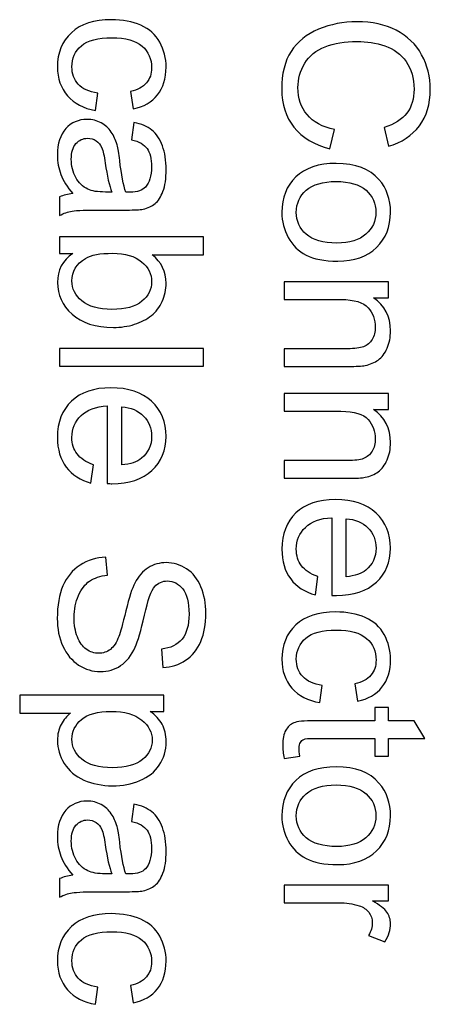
# Model space of a CAD drawing. Header units: millimetres. Extents: x -371 to 373, y -280 to 256.
# Tile 72 of 103: x 19 to 33, y 40 to 74. Entities that reach past the tile are written whole.
import ezdxf

# ---------------------------------------------------------------- set-up
doc = ezdxf.new("R2010")
doc.units = ezdxf.units.MM
doc.header["$MEASUREMENT"] = 0
doc.layers.add('layer 1', color=7, linetype='Continuous')

msp = doc.modelspace()

# ---------------------------------------------------------------- linework, layer by layer
at = {"layer": 'layer 1'}
for points, knots in [([(21.5169, 71.5061), (21.5169, 71.5061), (21.4336, 70.9089), (21.4336, 70.9089), (21.4336, 70.9089), (21.0227, 70.9749), (20.7021, 71.1415), (20.4695, 71.4112), (20.4695, 71.4112), (20.2369, 71.682), (20.1211, 72.0131), (20.1211, 72.4054), (20.1211, 72.4054), (20.1211, 72.8973), (20.282, 73.2931), (20.6037, 73.5918), (20.6037, 73.5918), (20.9255, 73.8915), (21.3861, 74.0408), (21.9857, 74.0408), (21.9857, 74.0408), (22.3746, 74.0408), (22.7137, 73.976), (23.0054, 73.8475), (23.0054, 73.8475), (23.2959, 73.7191), (23.5146, 73.5235), (23.6593, 73.2596), (23.6593, 73.2596), (23.8051, 72.9968), (23.878, 72.711), (23.878, 72.4008), (23.878, 72.4008), (23.878, 72.0107), (23.7797, 71.6901), (23.5817, 71.4425), (23.5817, 71.4425), (23.3838, 71.1936), (23.1026, 71.0351), (22.7392, 70.9645), (22.7392, 70.9645), (22.7392, 70.9645), (22.6489, 71.5547), (22.6489, 71.5547), (22.6489, 71.5547), (22.8908, 71.6114), (23.0725, 71.711), (23.1952, 71.8557), (23.1952, 71.8557), (23.3167, 71.9992), (23.378, 72.1728), (23.378, 72.3765), (23.378, 72.3765), (23.378, 72.6844), (23.2681, 72.9343), (23.0482, 73.1276), (23.0482, 73.1276), (22.8271, 73.3198), (22.4799, 73.4158), (22.003, 73.4158), (22.003, 73.4158), (21.5193, 73.4158), (21.1686, 73.3232), (20.9498, 73.1381), (20.9498, 73.1381), (20.7311, 72.9517), (20.6211, 72.7098), (20.6211, 72.4124), (20.6211, 72.4124), (20.6211, 72.1716), (20.694, 71.9714), (20.841, 71.8117), (20.841, 71.8117), (20.9868, 71.6508), (21.2125, 71.5489), (21.5169, 71.5061)], [0, 0, 0, 0, 0.05, 0.05, 0.05, 0.05, 0.1, 0.1, 0.1, 0.1, 0.15, 0.15, 0.15, 0.15, 0.2, 0.2, 0.2, 0.2, 0.25, 0.25, 0.25, 0.25, 0.3, 0.3, 0.3, 0.3, 0.35, 0.35, 0.35, 0.35, 0.4, 0.4, 0.4, 0.4, 0.45, 0.45, 0.45, 0.45, 0.5, 0.5, 0.5, 0.5, 0.55, 0.55, 0.55, 0.55, 0.6, 0.6, 0.6, 0.6, 0.65, 0.65, 0.65, 0.65, 0.7, 0.7, 0.7, 0.7, 0.75, 0.75, 0.75, 0.75, 0.8, 0.8, 0.8, 0.8, 0.85, 0.85, 0.85, 0.85, 0.9, 0.9, 0.9, 0.9, 1, 1, 1, 1]), ([(29.6998, 70.2422), (29.6998, 70.2422), (29.5331, 69.5825), (29.5331, 69.5825), (29.5331, 69.5825), (28.9926, 69.7202), (28.5818, 69.9679), (28.2982, 70.3256), (28.2982, 70.3256), (28.0146, 70.6832), (27.8723, 71.1207), (27.8723, 71.6381), (27.8723, 71.6381), (27.8723, 72.1728), (27.9811, 72.608), (28.1998, 72.9436), (28.1998, 72.9436), (28.4174, 73.2793), (28.7334, 73.5339), (29.1466, 73.7087), (29.1466, 73.7087), (29.5609, 73.8834), (30.0042, 73.9714), (30.4787, 73.9714), (30.4787, 73.9714), (30.9961, 73.9714), (31.4475, 73.873), (31.8329, 73.6751), (31.8329, 73.6751), (32.2183, 73.4772), (32.5111, 73.1959), (32.7114, 72.8313), (32.7114, 72.8313), (32.9116, 72.4668), (33.0111, 72.0651), (33.0111, 71.6276), (33.0111, 71.6276), (33.0111, 71.13), (32.885, 70.7121), (32.6315, 70.3742), (32.6315, 70.3742), (32.378, 70.0351), (32.0227, 69.799), (31.5644, 69.6659), (31.5644, 69.6659), (31.5644, 69.6659), (31.4116, 70.3117), (31.4116, 70.3117), (31.4116, 70.3117), (31.7727, 70.4263), (32.0366, 70.5941), (32.2009, 70.8128), (32.2009, 70.8128), (32.3665, 71.0316), (32.4486, 71.307), (32.4486, 71.6392), (32.4486, 71.6392), (32.4486, 72.02), (32.3572, 72.3394), (32.1743, 72.5952), (32.1743, 72.5952), (31.9915, 72.851), (31.7449, 73.0316), (31.4371, 73.1346), (31.4371, 73.1346), (31.128, 73.2387), (30.8097, 73.2908), (30.4822, 73.2908), (30.4822, 73.2908), (30.0598, 73.2908), (29.6905, 73.2295), (29.3757, 73.1068), (29.3757, 73.1068), (29.0598, 72.9841), (28.8248, 72.7931), (28.6686, 72.5339), (28.6686, 72.5339), (28.5123, 72.2746), (28.4348, 71.9945), (28.4348, 71.6925), (28.4348, 71.6925), (28.4348, 71.3244), (28.5412, 71.0142), (28.753, 70.7596), (28.753, 70.7596), (28.966, 70.505), (29.2808, 70.3325), (29.6998, 70.2422)], [0, 0, 0, 0, 0.0434783, 0.0434783, 0.0434783, 0.0434783, 0.0869565, 0.0869565, 0.0869565, 0.0869565, 0.1304348, 0.1304348, 0.1304348, 0.1304348, 0.173913, 0.173913, 0.173913, 0.173913, 0.2173913, 0.2173913, 0.2173913, 0.2173913, 0.2608696, 0.2608696, 0.2608696, 0.2608696, 0.3043478, 0.3043478, 0.3043478, 0.3043478, 0.3478261, 0.3478261, 0.3478261, 0.3478261, 0.3913043, 0.3913043, 0.3913043, 0.3913043, 0.4347826, 0.4347826, 0.4347826, 0.4347826, 0.4782609, 0.4782609, 0.4782609, 0.4782609, 0.5217391, 0.5217391, 0.5217391, 0.5217391, 0.5652174, 0.5652174, 0.5652174, 0.5652174, 0.6086957, 0.6086957, 0.6086957, 0.6086957, 0.6521739, 0.6521739, 0.6521739, 0.6521739, 0.6956522, 0.6956522, 0.6956522, 0.6956522, 0.7391304, 0.7391304, 0.7391304, 0.7391304, 0.7826087, 0.7826087, 0.7826087, 0.7826087, 0.826087, 0.826087, 0.826087, 0.826087, 0.8695652, 0.8695652, 0.8695652, 0.8695652, 0.9130435, 0.9130435, 0.9130435, 0.9130435, 1, 1, 1, 1]), ([(20.6489, 68.0339), (20.4556, 68.2608), (20.3202, 68.4795), (20.2403, 68.689), (20.2403, 68.689), (20.1605, 68.8985), (20.1211, 69.123), (20.1211, 69.3638), (20.1211, 69.3638), (20.1211, 69.7596), (20.2172, 70.064), (20.4105, 70.277), (20.4105, 70.277), (20.6026, 70.4899), (20.8491, 70.5964), (21.1489, 70.5964), (21.1489, 70.5964), (21.3248, 70.5964), (21.4857, 70.5559), (21.6315, 70.476), (21.6315, 70.476), (21.7774, 70.395), (21.8931, 70.2897), (21.9811, 70.1601), (21.9811, 70.1601), (22.069, 70.0293), (22.1361, 69.8834), (22.1813, 69.7202), (22.1813, 69.7202), (22.2125, 69.5999), (22.2426, 69.4182), (22.2727, 69.1763), (22.2727, 69.1763), (22.3306, 68.6832), (22.4012, 68.3186), (22.4822, 68.086), (22.4822, 68.086), (22.5655, 68.0837), (22.6188, 68.0825), (22.6408, 68.0825), (22.6408, 68.0825), (22.8885, 68.0825), (23.0632, 68.1404), (23.1651, 68.2561), (23.1651, 68.2561), (23.3028, 68.4124), (23.3711, 68.645), (23.3711, 68.9529), (23.3711, 68.9529), (23.3711, 69.2411), (23.3202, 69.454), (23.2195, 69.5906), (23.2195, 69.5906), (23.1188, 69.7284), (22.9405, 69.829), (22.6836, 69.895), (22.6836, 69.895), (22.6836, 69.895), (22.7669, 70.4922), (22.7669, 70.4922), (22.7669, 70.4922), (23.0227, 70.4378), (23.2299, 70.3487), (23.3873, 70.2237), (23.3873, 70.2237), (23.5447, 70.0987), (23.6651, 69.9182), (23.7507, 69.6821), (23.7507, 69.6821), (23.8352, 69.4471), (23.878, 69.174), (23.878, 68.8626), (23.878, 68.8626), (23.878, 68.5547), (23.8422, 68.3036), (23.7692, 68.1103), (23.7692, 68.1103), (23.6963, 67.9182), (23.606, 67.7758), (23.4961, 67.6855), (23.4961, 67.6855), (23.3861, 67.5953), (23.2472, 67.5316), (23.0794, 67.4946), (23.0794, 67.4946), (22.9753, 67.4749), (22.7878, 67.4645), (22.5181, 67.4645), (22.5181, 67.4645), (22.5181, 67.4645), (21.7079, 67.4645), (21.7079, 67.4645), (21.7079, 67.4645), (21.1419, 67.4645), (20.7843, 67.4517), (20.6327, 67.4263), (20.6327, 67.4263), (20.4811, 67.402), (20.3364, 67.3511), (20.1975, 67.277), (20.1975, 67.277), (20.1975, 67.277), (20.1975, 67.9159), (20.1975, 67.9159), (20.1975, 67.9159), (20.326, 67.9772), (20.4764, 68.0166), (20.6489, 68.0339)], [0, 0, 0, 0, 0.0357143, 0.0357143, 0.0357143, 0.0357143, 0.0714286, 0.0714286, 0.0714286, 0.0714286, 0.1071429, 0.1071429, 0.1071429, 0.1071429, 0.1428571, 0.1428571, 0.1428571, 0.1428571, 0.1785714, 0.1785714, 0.1785714, 0.1785714, 0.2142857, 0.2142857, 0.2142857, 0.2142857, 0.25, 0.25, 0.25, 0.25, 0.2857143, 0.2857143, 0.2857143, 0.2857143, 0.3214286, 0.3214286, 0.3214286, 0.3214286, 0.3571429, 0.3571429, 0.3571429, 0.3571429, 0.3928571, 0.3928571, 0.3928571, 0.3928571, 0.4285714, 0.4285714, 0.4285714, 0.4285714, 0.4642857, 0.4642857, 0.4642857, 0.4642857, 0.5, 0.5, 0.5, 0.5, 0.5357143, 0.5357143, 0.5357143, 0.5357143, 0.5714286, 0.5714286, 0.5714286, 0.5714286, 0.6071429, 0.6071429, 0.6071429, 0.6071429, 0.6428571, 0.6428571, 0.6428571, 0.6428571, 0.6785714, 0.6785714, 0.6785714, 0.6785714, 0.7142857, 0.7142857, 0.7142857, 0.7142857, 0.75, 0.75, 0.75, 0.75, 0.7857143, 0.7857143, 0.7857143, 0.7857143, 0.8214286, 0.8214286, 0.8214286, 0.8214286, 0.8571429, 0.8571429, 0.8571429, 0.8571429, 0.8928571, 0.8928571, 0.8928571, 0.8928571, 0.9285714, 0.9285714, 0.9285714, 0.9285714, 1, 1, 1, 1]), ([(22.003, 68.0825), (21.9128, 68.3047), (21.8364, 68.6381), (21.7739, 69.0825), (21.7739, 69.0825), (21.738, 69.3348), (21.6975, 69.5131), (21.6524, 69.6172), (21.6524, 69.6172), (21.6072, 69.7214), (21.5412, 69.8024), (21.4556, 69.8591), (21.4556, 69.8591), (21.3688, 69.9159), (21.2727, 69.9436), (21.1662, 69.9436), (21.1662, 69.9436), (21.0054, 69.9436), (20.8699, 69.8823), (20.7623, 69.7584), (20.7623, 69.7584), (20.6547, 69.6346), (20.6003, 69.454), (20.6003, 69.2168), (20.6003, 69.2168), (20.6003, 68.9818), (20.6512, 68.7723), (20.7542, 68.5883), (20.7542, 68.5883), (20.8561, 68.4054), (20.9961, 68.27), (21.1732, 68.1844), (21.1732, 68.1844), (21.3109, 68.1184), (21.5135, 68.086), (21.7808, 68.086), (21.7808, 68.086), (21.7808, 68.086), (22.003, 68.0825), (22.003, 68.0825)], [0, 0, 0, 0, 0.0909091, 0.0909091, 0.0909091, 0.0909091, 0.1818182, 0.1818182, 0.1818182, 0.1818182, 0.2727273, 0.2727273, 0.2727273, 0.2727273, 0.3636364, 0.3636364, 0.3636364, 0.3636364, 0.4545455, 0.4545455, 0.4545455, 0.4545455, 0.5454545, 0.5454545, 0.5454545, 0.5454545, 0.6363636, 0.6363636, 0.6363636, 0.6363636, 0.7272727, 0.7272727, 0.7272727, 0.7272727, 0.8181818, 0.8181818, 0.8181818, 0.8181818, 1, 1, 1, 1]), ([(29.7577, 69.0744), (30.4232, 69.0744), (30.9162, 68.8893), (31.2368, 68.5177), (31.2368, 68.5177), (31.503, 68.2087), (31.6361, 67.8302), (31.6361, 67.3846), (31.6361, 67.3846), (31.6361, 66.8904), (31.4741, 66.4853), (31.15, 66.1705), (31.15, 66.1705), (30.8271, 65.8569), (30.3792, 65.6995), (29.8086, 65.6995), (29.8086, 65.6995), (29.3456, 65.6995), (28.9822, 65.7689), (28.7172, 65.9078), (28.7172, 65.9078), (28.4521, 66.0467), (28.2461, 66.2492), (28.0991, 66.5154), (28.0991, 66.5154), (27.9521, 66.7805), (27.8792, 67.071), (27.8792, 67.3846), (27.8792, 67.3846), (27.8792, 67.8893), (28.0401, 68.2967), (28.363, 68.608), (28.363, 68.608), (28.6859, 68.9193), (29.1512, 69.0744), (29.7577, 69.0744)], [0, 0, 0, 0, 0.1, 0.1, 0.1, 0.1, 0.2, 0.2, 0.2, 0.2, 0.3, 0.3, 0.3, 0.3, 0.4, 0.4, 0.4, 0.4, 0.5, 0.5, 0.5, 0.5, 0.6, 0.6, 0.6, 0.6, 0.7, 0.7, 0.7, 0.7, 0.8, 0.8, 0.8, 0.8, 1, 1, 1, 1]), ([(29.7565, 68.4494), (29.2959, 68.4494), (28.951, 68.3487), (28.723, 68.1474), (28.723, 68.1474), (28.4938, 67.9448), (28.3792, 67.6913), (28.3792, 67.3846), (28.3792, 67.3846), (28.3792, 67.0814), (28.4938, 66.8291), (28.7241, 66.6265), (28.7241, 66.6265), (28.9544, 66.4251), (29.3051, 66.3245), (29.7762, 66.3245), (29.7762, 66.3245), (30.2206, 66.3245), (30.5574, 66.4263), (30.7854, 66.6288), (30.7854, 66.6288), (31.0146, 66.8314), (31.1292, 67.0837), (31.1292, 67.3846), (31.1292, 67.3846), (31.1292, 67.6913), (31.0158, 67.9448), (30.7878, 68.1474), (30.7878, 68.1474), (30.5597, 68.3487), (30.216, 68.4494), (29.7565, 68.4494)], [0, 0, 0, 0, 0.1111111, 0.1111111, 0.1111111, 0.1111111, 0.2222222, 0.2222222, 0.2222222, 0.2222222, 0.3333333, 0.3333333, 0.3333333, 0.3333333, 0.4444444, 0.4444444, 0.4444444, 0.4444444, 0.5555556, 0.5555556, 0.5555556, 0.5555556, 0.6666667, 0.6666667, 0.6666667, 0.6666667, 0.7777778, 0.7777778, 0.7777778, 0.7777778, 1, 1, 1, 1]), ([(20.1975, 65.9634), (20.1975, 65.9634), (20.1975, 66.5328), (20.1975, 66.5328), (20.1975, 66.5328), (20.1975, 66.5328), (25.1697, 66.5328), (25.1697, 66.5328), (25.1697, 66.5328), (25.1697, 66.5328), (25.1697, 65.9217), (25.1697, 65.9217), (25.1697, 65.9217), (25.1697, 65.9217), (23.3954, 65.9217), (23.3954, 65.9217), (23.3954, 65.9217), (23.7172, 65.6636), (23.878, 65.3349), (23.878, 64.9344), (23.878, 64.9344), (23.878, 64.7134), (23.8341, 64.5027), (23.7449, 64.3048), (23.7449, 64.3048), (23.6558, 64.1069), (23.5297, 63.9449), (23.3688, 63.8164), (23.3688, 63.8164), (23.2067, 63.6891), (23.0123, 63.5884), (22.7843, 63.5166), (22.7843, 63.5166), (22.5574, 63.4437), (22.3132, 63.4078), (22.054, 63.4078), (22.054, 63.4078), (21.4382, 63.4078), (20.9614, 63.5606), (20.6257, 63.865), (20.6257, 63.865), (20.2889, 64.1706), (20.1211, 64.5363), (20.1211, 64.9634), (20.1211, 64.9634), (20.1211, 65.3881), (20.2982, 65.7215), (20.6512, 65.9634), (20.6512, 65.9634), (20.6512, 65.9634), (20.1975, 65.9634), (20.1975, 65.9634)], [0, 0, 0, 0, 0.0714286, 0.0714286, 0.0714286, 0.0714286, 0.1428571, 0.1428571, 0.1428571, 0.1428571, 0.2142857, 0.2142857, 0.2142857, 0.2142857, 0.2857143, 0.2857143, 0.2857143, 0.2857143, 0.3571429, 0.3571429, 0.3571429, 0.3571429, 0.4285714, 0.4285714, 0.4285714, 0.4285714, 0.5, 0.5, 0.5, 0.5, 0.5714286, 0.5714286, 0.5714286, 0.5714286, 0.6428571, 0.6428571, 0.6428571, 0.6428571, 0.7142857, 0.7142857, 0.7142857, 0.7142857, 0.7857143, 0.7857143, 0.7857143, 0.7857143, 0.8571429, 0.8571429, 0.8571429, 0.8571429, 1, 1, 1, 1]), ([(22.0262, 65.9703), (21.5956, 65.9703), (21.2843, 65.9113), (21.0922, 65.7944), (21.0922, 65.7944), (20.7785, 65.6023), (20.6211, 65.343), (20.6211, 65.0155), (20.6211, 65.0155), (20.6211, 64.7481), (20.7368, 64.5178), (20.9683, 64.3245), (20.9683, 64.3245), (21.1998, 64.1301), (21.5447, 64.0328), (22.003, 64.0328), (22.003, 64.0328), (22.4729, 64.0328), (22.819, 64.1254), (23.0424, 64.3118), (23.0424, 64.3118), (23.2658, 64.4981), (23.378, 64.7238), (23.378, 64.9877), (23.378, 64.9877), (23.378, 65.255), (23.2623, 65.4854), (23.0308, 65.6787), (23.0308, 65.6787), (22.7993, 65.8731), (22.4648, 65.9703), (22.0262, 65.9703)], [0, 0, 0, 0, 0.1111111, 0.1111111, 0.1111111, 0.1111111, 0.2222222, 0.2222222, 0.2222222, 0.2222222, 0.3333333, 0.3333333, 0.3333333, 0.3333333, 0.4444444, 0.4444444, 0.4444444, 0.4444444, 0.5555556, 0.5555556, 0.5555556, 0.5555556, 0.6666667, 0.6666667, 0.6666667, 0.6666667, 0.7777778, 0.7777778, 0.7777778, 0.7777778, 1, 1, 1, 1]), ([(27.9556, 64.9831), (27.9556, 64.9831), (31.5597, 64.9831), (31.5597, 64.9831), (31.5597, 64.9831), (31.5597, 64.9831), (31.5597, 64.4345), (31.5597, 64.4345), (31.5597, 64.4345), (31.5597, 64.4345), (31.0482, 64.4345), (31.0482, 64.4345), (31.0482, 64.4345), (31.4405, 64.1706), (31.6361, 63.7886), (31.6361, 63.2898), (31.6361, 63.2898), (31.6361, 63.0722), (31.5968, 62.8731), (31.5192, 62.6914), (31.5192, 62.6914), (31.4417, 62.5097), (31.3387, 62.3731), (31.2125, 62.2829), (31.2125, 62.2829), (31.0864, 62.1926), (30.9359, 62.1301), (30.7623, 62.093), (30.7623, 62.093), (30.6489, 62.0711), (30.451, 62.0595), (30.1685, 62.0595), (30.1685, 62.0595), (30.1685, 62.0595), (27.9556, 62.0595), (27.9556, 62.0595), (27.9556, 62.0595), (27.9556, 62.0595), (27.9556, 62.6706), (27.9556, 62.6706), (27.9556, 62.6706), (27.9556, 62.6706), (30.1454, 62.6706), (30.1454, 62.6706), (30.1454, 62.6706), (30.3942, 62.6706), (30.5806, 62.6937), (30.7033, 62.7412), (30.7033, 62.7412), (30.826, 62.7886), (30.9243, 62.8731), (30.9984, 62.9935), (30.9984, 62.9935), (31.0713, 63.1139), (31.1084, 63.2562), (31.1084, 63.4183), (31.1084, 63.4183), (31.1084, 63.6775), (31.0262, 63.9009), (30.8607, 64.0896), (30.8607, 64.0896), (30.6963, 64.2782), (30.3827, 64.372), (29.922, 64.372), (29.922, 64.372), (29.922, 64.372), (27.9556, 64.372), (27.9556, 64.372), (27.9556, 64.372), (27.9556, 64.372), (27.9556, 64.9831), (27.9556, 64.9831)], [0, 0, 0, 0, 0.0526316, 0.0526316, 0.0526316, 0.0526316, 0.1052632, 0.1052632, 0.1052632, 0.1052632, 0.1578947, 0.1578947, 0.1578947, 0.1578947, 0.2105263, 0.2105263, 0.2105263, 0.2105263, 0.2631579, 0.2631579, 0.2631579, 0.2631579, 0.3157895, 0.3157895, 0.3157895, 0.3157895, 0.3684211, 0.3684211, 0.3684211, 0.3684211, 0.4210526, 0.4210526, 0.4210526, 0.4210526, 0.4736842, 0.4736842, 0.4736842, 0.4736842, 0.5263158, 0.5263158, 0.5263158, 0.5263158, 0.5789474, 0.5789474, 0.5789474, 0.5789474, 0.6315789, 0.6315789, 0.6315789, 0.6315789, 0.6842105, 0.6842105, 0.6842105, 0.6842105, 0.7368421, 0.7368421, 0.7368421, 0.7368421, 0.7894737, 0.7894737, 0.7894737, 0.7894737, 0.8421053, 0.8421053, 0.8421053, 0.8421053, 0.8947368, 0.8947368, 0.8947368, 0.8947368, 1, 1, 1, 1]), ([(20.1975, 62.6776), (20.1975, 62.6776), (25.1697, 62.6776), (25.1697, 62.6776), (25.1697, 62.6776), (25.1697, 62.6776), (25.1697, 62.0665), (25.1697, 62.0665), (25.1697, 62.0665), (25.1697, 62.0665), (20.1975, 62.0665), (20.1975, 62.0665), (20.1975, 62.0665), (20.1975, 62.0665), (20.1975, 62.6776), (20.1975, 62.6776)], [0, 0, 0, 0, 0.2, 0.2, 0.2, 0.2, 0.4, 0.4, 0.4, 0.4, 0.6, 0.6, 0.6, 0.6, 1, 1, 1, 1]), ([(21.3642, 58.6626), (21.3642, 58.6626), (21.2808, 58.0306), (21.2808, 58.0306), (21.2808, 58.0306), (20.9139, 58.129), (20.6281, 58.313), (20.4255, 58.5815), (20.4255, 58.5815), (20.223, 58.8501), (20.1211, 59.1926), (20.1211, 59.6105), (20.1211, 59.6105), (20.1211, 60.1359), (20.2831, 60.5526), (20.6072, 60.8605), (20.6072, 60.8605), (20.9301, 61.1683), (21.385, 61.3223), (21.9695, 61.3223), (21.9695, 61.3223), (22.5736, 61.3223), (23.0435, 61.1672), (23.3769, 60.8558), (23.3769, 60.8558), (23.7114, 60.5445), (23.878, 60.1406), (23.878, 59.644), (23.878, 59.644), (23.878, 59.1637), (23.7148, 58.7713), (23.3873, 58.467), (23.3873, 58.467), (23.0598, 58.1626), (22.5991, 58.0098), (22.0054, 58.0098), (22.0054, 58.0098), (21.9695, 58.0098), (21.9151, 58.0109), (21.8433, 58.0133), (21.8433, 58.0133), (21.8433, 58.0133), (21.8433, 60.6973), (21.8433, 60.6973), (21.8433, 60.6973), (21.4486, 60.6753), (21.1454, 60.563), (20.9359, 60.3616), (20.9359, 60.3616), (20.7264, 60.1614), (20.6211, 59.9102), (20.6211, 59.6105), (20.6211, 59.6105), (20.6211, 59.3871), (20.6801, 59.1961), (20.7982, 59.0387), (20.7982, 59.0387), (20.9162, 58.8801), (21.1049, 58.7551), (21.3642, 58.6626)], [0, 0, 0, 0, 0.0625, 0.0625, 0.0625, 0.0625, 0.125, 0.125, 0.125, 0.125, 0.1875, 0.1875, 0.1875, 0.1875, 0.25, 0.25, 0.25, 0.25, 0.3125, 0.3125, 0.3125, 0.3125, 0.375, 0.375, 0.375, 0.375, 0.4375, 0.4375, 0.4375, 0.4375, 0.5, 0.5, 0.5, 0.5, 0.5625, 0.5625, 0.5625, 0.5625, 0.625, 0.625, 0.625, 0.625, 0.6875, 0.6875, 0.6875, 0.6875, 0.75, 0.75, 0.75, 0.75, 0.8125, 0.8125, 0.8125, 0.8125, 0.875, 0.875, 0.875, 0.875, 1, 1, 1, 1]), ([(27.9556, 61.1209), (27.9556, 61.1209), (31.5597, 61.1209), (31.5597, 61.1209), (31.5597, 61.1209), (31.5597, 61.1209), (31.5597, 60.5723), (31.5597, 60.5723), (31.5597, 60.5723), (31.5597, 60.5723), (31.0482, 60.5723), (31.0482, 60.5723), (31.0482, 60.5723), (31.4405, 60.3084), (31.6361, 59.9264), (31.6361, 59.4276), (31.6361, 59.4276), (31.6361, 59.21), (31.5968, 59.0109), (31.5192, 58.8292), (31.5192, 58.8292), (31.4417, 58.6475), (31.3387, 58.5109), (31.2125, 58.4207), (31.2125, 58.4207), (31.0864, 58.3304), (30.9359, 58.2679), (30.7623, 58.2308), (30.7623, 58.2308), (30.6489, 58.2089), (30.451, 58.1973), (30.1685, 58.1973), (30.1685, 58.1973), (30.1685, 58.1973), (27.9556, 58.1973), (27.9556, 58.1973), (27.9556, 58.1973), (27.9556, 58.1973), (27.9556, 58.8084), (27.9556, 58.8084), (27.9556, 58.8084), (27.9556, 58.8084), (30.1454, 58.8084), (30.1454, 58.8084), (30.1454, 58.8084), (30.3942, 58.8084), (30.5806, 58.8315), (30.7033, 58.879), (30.7033, 58.879), (30.826, 58.9264), (30.9243, 59.0109), (30.9984, 59.1313), (30.9984, 59.1313), (31.0713, 59.2517), (31.1084, 59.394), (31.1084, 59.5561), (31.1084, 59.5561), (31.1084, 59.8153), (31.0262, 60.0387), (30.8607, 60.2274), (30.8607, 60.2274), (30.6963, 60.416), (30.3827, 60.5098), (29.922, 60.5098), (29.922, 60.5098), (29.922, 60.5098), (27.9556, 60.5098), (27.9556, 60.5098), (27.9556, 60.5098), (27.9556, 60.5098), (27.9556, 61.1209), (27.9556, 61.1209)], [0, 0, 0, 0, 0.0526316, 0.0526316, 0.0526316, 0.0526316, 0.1052632, 0.1052632, 0.1052632, 0.1052632, 0.1578947, 0.1578947, 0.1578947, 0.1578947, 0.2105263, 0.2105263, 0.2105263, 0.2105263, 0.2631579, 0.2631579, 0.2631579, 0.2631579, 0.3157895, 0.3157895, 0.3157895, 0.3157895, 0.3684211, 0.3684211, 0.3684211, 0.3684211, 0.4210526, 0.4210526, 0.4210526, 0.4210526, 0.4736842, 0.4736842, 0.4736842, 0.4736842, 0.5263158, 0.5263158, 0.5263158, 0.5263158, 0.5789474, 0.5789474, 0.5789474, 0.5789474, 0.6315789, 0.6315789, 0.6315789, 0.6315789, 0.6842105, 0.6842105, 0.6842105, 0.6842105, 0.7368421, 0.7368421, 0.7368421, 0.7368421, 0.7894737, 0.7894737, 0.7894737, 0.7894737, 0.8421053, 0.8421053, 0.8421053, 0.8421053, 0.8947368, 0.8947368, 0.8947368, 0.8947368, 1, 1, 1, 1]), ([(22.3433, 60.6625), (22.3433, 60.6625), (22.3433, 58.6556), (22.3433, 58.6556), (22.3433, 58.6556), (22.6466, 58.6822), (22.8734, 58.7598), (23.025, 58.8859), (23.025, 58.8859), (23.26, 59.0792), (23.378, 59.3315), (23.378, 59.6406), (23.378, 59.6406), (23.378, 59.9206), (23.2843, 60.1556), (23.0968, 60.3466), (23.0968, 60.3466), (22.9093, 60.5364), (22.6581, 60.6417), (22.3433, 60.6625)], [0, 0, 0, 0, 0.1666667, 0.1666667, 0.1666667, 0.1666667, 0.3333333, 0.3333333, 0.3333333, 0.3333333, 0.5, 0.5, 0.5, 0.5, 0.6666667, 0.6666667, 0.6666667, 0.6666667, 1, 1, 1, 1]), ([(29.1223, 54.8004), (29.1223, 54.8004), (29.0389, 54.1684), (29.0389, 54.1684), (29.0389, 54.1684), (28.672, 54.2668), (28.3862, 54.4508), (28.1836, 54.7193), (28.1836, 54.7193), (27.9811, 54.9879), (27.8792, 55.3304), (27.8792, 55.7483), (27.8792, 55.7483), (27.8792, 56.2737), (28.0412, 56.6904), (28.3653, 56.9983), (28.3653, 56.9983), (28.6882, 57.3061), (29.1431, 57.4601), (29.7276, 57.4601), (29.7276, 57.4601), (30.3317, 57.4601), (30.8016, 57.305), (31.135, 56.9936), (31.135, 56.9936), (31.4695, 56.6823), (31.6361, 56.2784), (31.6361, 55.7818), (31.6361, 55.7818), (31.6361, 55.3015), (31.4729, 54.9091), (31.1454, 54.6048), (31.1454, 54.6048), (30.8179, 54.3004), (30.3572, 54.1476), (29.7635, 54.1476), (29.7635, 54.1476), (29.7276, 54.1476), (29.6732, 54.1487), (29.6014, 54.1511), (29.6014, 54.1511), (29.6014, 54.1511), (29.6014, 56.8351), (29.6014, 56.8351), (29.6014, 56.8351), (29.2067, 56.8131), (28.9035, 56.7008), (28.694, 56.4994), (28.694, 56.4994), (28.4845, 56.2992), (28.3792, 56.048), (28.3792, 55.7483), (28.3792, 55.7483), (28.3792, 55.5249), (28.4382, 55.3339), (28.5563, 55.1765), (28.5563, 55.1765), (28.6743, 55.0179), (28.863, 54.8929), (29.1223, 54.8004)], [0, 0, 0, 0, 0.0625, 0.0625, 0.0625, 0.0625, 0.125, 0.125, 0.125, 0.125, 0.1875, 0.1875, 0.1875, 0.1875, 0.25, 0.25, 0.25, 0.25, 0.3125, 0.3125, 0.3125, 0.3125, 0.375, 0.375, 0.375, 0.375, 0.4375, 0.4375, 0.4375, 0.4375, 0.5, 0.5, 0.5, 0.5, 0.5625, 0.5625, 0.5625, 0.5625, 0.625, 0.625, 0.625, 0.625, 0.6875, 0.6875, 0.6875, 0.6875, 0.75, 0.75, 0.75, 0.75, 0.8125, 0.8125, 0.8125, 0.8125, 0.875, 0.875, 0.875, 0.875, 1, 1, 1, 1]), ([(30.1014, 56.8003), (30.1014, 56.8003), (30.1014, 54.7934), (30.1014, 54.7934), (30.1014, 54.7934), (30.4047, 54.82), (30.6315, 54.8976), (30.7831, 55.0237), (30.7831, 55.0237), (31.0181, 55.217), (31.1361, 55.4693), (31.1361, 55.7784), (31.1361, 55.7784), (31.1361, 56.0584), (31.0424, 56.2934), (30.8549, 56.4844), (30.8549, 56.4844), (30.6674, 56.6742), (30.4162, 56.7795), (30.1014, 56.8003)], [0, 0, 0, 0, 0.1666667, 0.1666667, 0.1666667, 0.1666667, 0.3333333, 0.3333333, 0.3333333, 0.3333333, 0.5, 0.5, 0.5, 0.5, 0.6666667, 0.6666667, 0.6666667, 0.6666667, 1, 1, 1, 1]), ([(21.7947, 55.4682), (21.7947, 55.4682), (21.8503, 54.8501), (21.8503, 54.8501), (21.8503, 54.8501), (21.6003, 54.8212), (21.3954, 54.7529), (21.2345, 54.6452), (21.2345, 54.6452), (21.0748, 54.5376), (20.9452, 54.3709), (20.8456, 54.1452), (20.8456, 54.1452), (20.7473, 53.9196), (20.6975, 53.6649), (20.6975, 53.3825), (20.6975, 53.3825), (20.6975, 53.1314), (20.7345, 52.9103), (20.8098, 52.7182), (20.8098, 52.7182), (20.885, 52.526), (20.988, 52.3837), (21.1188, 52.2899), (21.1188, 52.2899), (21.2496, 52.1962), (21.3919, 52.1487), (21.5447, 52.1487), (21.5447, 52.1487), (21.6998, 52.1487), (21.8352, 52.1939), (21.9521, 52.2842), (21.9521, 52.2842), (22.0679, 52.3744), (22.1651, 52.5237), (22.2449, 52.7321), (22.2449, 52.7321), (22.2959, 52.8652), (22.3769, 53.1603), (22.4868, 53.6175), (22.4868, 53.6175), (22.5968, 54.0746), (22.6998, 54.3941), (22.797, 54.577), (22.797, 54.577), (22.922, 54.8142), (23.0771, 54.9902), (23.2611, 55.1059), (23.2611, 55.1059), (23.4452, 55.2228), (23.6523, 55.2807), (23.8803, 55.2807), (23.8803, 55.2807), (24.1327, 55.2807), (24.3676, 55.2089), (24.5852, 55.0665), (24.5852, 55.0665), (24.804, 54.9242), (24.9695, 54.717), (25.0829, 54.4427), (25.0829, 54.4427), (25.1963, 54.1696), (25.253, 53.8652), (25.253, 53.5307), (25.253, 53.5307), (25.253, 53.1626), (25.194, 52.8374), (25.0748, 52.5561), (25.0748, 52.5561), (24.9567, 52.2749), (24.782, 52.0585), (24.5505, 51.9068), (24.5505, 51.9068), (24.3202, 51.7552), (24.0586, 51.6742), (23.7669, 51.6626), (23.7669, 51.6626), (23.7669, 51.6626), (23.7183, 52.2946), (23.7183, 52.2946), (23.7183, 52.2946), (24.032, 52.3281), (24.2692, 52.4427), (24.429, 52.6383), (24.429, 52.6383), (24.5898, 52.8339), (24.6697, 53.1233), (24.6697, 53.5052), (24.6697, 53.5052), (24.6697, 53.9034), (24.5968, 54.1939), (24.4509, 54.3756), (24.4509, 54.3756), (24.3051, 54.5573), (24.1292, 54.6487), (23.9232, 54.6487), (23.9232, 54.6487), (23.7449, 54.6487), (23.5979, 54.5839), (23.4822, 54.4554), (23.4822, 54.4554), (23.3676, 54.3293), (23.2484, 53.9983), (23.128, 53.4635), (23.128, 53.4635), (23.0065, 52.9288), (22.9012, 52.5619), (22.8109, 52.3629), (22.8109, 52.3629), (22.6778, 52.0747), (22.51, 51.8605), (22.3051, 51.7228), (22.3051, 51.7228), (22.1014, 51.5851), (21.8665, 51.5168), (21.6003, 51.5168), (21.6003, 51.5168), (21.3352, 51.5168), (21.0875, 51.592), (20.8537, 51.7436), (20.8537, 51.7436), (20.62, 51.8953), (20.4382, 52.1117), (20.3086, 52.3953), (20.3086, 52.3953), (20.179, 52.6788), (20.1142, 52.9971), (20.1142, 53.3524), (20.1142, 53.3524), (20.1142, 53.8015), (20.1801, 54.1777), (20.3109, 54.4809), (20.3109, 54.4809), (20.4417, 54.7853), (20.6385, 55.0226), (20.9024, 55.1962), (20.9024, 55.1962), (21.1651, 55.3686), (21.4625, 55.4589), (21.7947, 55.4682)], [0, 0, 0, 0, 0.0277778, 0.0277778, 0.0277778, 0.0277778, 0.0555556, 0.0555556, 0.0555556, 0.0555556, 0.0833333, 0.0833333, 0.0833333, 0.0833333, 0.1111111, 0.1111111, 0.1111111, 0.1111111, 0.1388889, 0.1388889, 0.1388889, 0.1388889, 0.1666667, 0.1666667, 0.1666667, 0.1666667, 0.1944444, 0.1944444, 0.1944444, 0.1944444, 0.2222222, 0.2222222, 0.2222222, 0.2222222, 0.25, 0.25, 0.25, 0.25, 0.2777778, 0.2777778, 0.2777778, 0.2777778, 0.3055556, 0.3055556, 0.3055556, 0.3055556, 0.3333333, 0.3333333, 0.3333333, 0.3333333, 0.3611111, 0.3611111, 0.3611111, 0.3611111, 0.3888889, 0.3888889, 0.3888889, 0.3888889, 0.4166667, 0.4166667, 0.4166667, 0.4166667, 0.4444444, 0.4444444, 0.4444444, 0.4444444, 0.4722222, 0.4722222, 0.4722222, 0.4722222, 0.5, 0.5, 0.5, 0.5, 0.5277778, 0.5277778, 0.5277778, 0.5277778, 0.5555556, 0.5555556, 0.5555556, 0.5555556, 0.5833333, 0.5833333, 0.5833333, 0.5833333, 0.6111111, 0.6111111, 0.6111111, 0.6111111, 0.6388889, 0.6388889, 0.6388889, 0.6388889, 0.6666667, 0.6666667, 0.6666667, 0.6666667, 0.6944444, 0.6944444, 0.6944444, 0.6944444, 0.7222222, 0.7222222, 0.7222222, 0.7222222, 0.75, 0.75, 0.75, 0.75, 0.7777778, 0.7777778, 0.7777778, 0.7777778, 0.8055556, 0.8055556, 0.8055556, 0.8055556, 0.8333333, 0.8333333, 0.8333333, 0.8333333, 0.8611111, 0.8611111, 0.8611111, 0.8611111, 0.8888889, 0.8888889, 0.8888889, 0.8888889, 0.9166667, 0.9166667, 0.9166667, 0.9166667, 0.9444444, 0.9444444, 0.9444444, 0.9444444, 1, 1, 1, 1]), ([(29.275, 51.0423), (29.275, 51.0423), (29.1917, 50.4451), (29.1917, 50.4451), (29.1917, 50.4451), (28.7808, 50.5111), (28.4602, 50.6777), (28.2276, 50.9474), (28.2276, 50.9474), (27.995, 51.2182), (27.8792, 51.5493), (27.8792, 51.9416), (27.8792, 51.9416), (27.8792, 52.4335), (28.0401, 52.8293), (28.3618, 53.128), (28.3618, 53.128), (28.6836, 53.4277), (29.1442, 53.577), (29.7438, 53.577), (29.7438, 53.577), (30.1327, 53.577), (30.4718, 53.5122), (30.7635, 53.3837), (30.7635, 53.3837), (31.054, 53.2553), (31.2727, 53.0597), (31.4174, 52.7958), (31.4174, 52.7958), (31.5632, 52.533), (31.6361, 52.2472), (31.6361, 51.937), (31.6361, 51.937), (31.6361, 51.5469), (31.5378, 51.2263), (31.3398, 50.9787), (31.3398, 50.9787), (31.1419, 50.7298), (30.8607, 50.5713), (30.4973, 50.5007), (30.4973, 50.5007), (30.4973, 50.5007), (30.407, 51.0909), (30.407, 51.0909), (30.407, 51.0909), (30.6489, 51.1476), (30.8306, 51.2472), (30.9533, 51.3919), (30.9533, 51.3919), (31.0748, 51.5354), (31.1361, 51.709), (31.1361, 51.9127), (31.1361, 51.9127), (31.1361, 52.2206), (31.0262, 52.4705), (30.8063, 52.6638), (30.8063, 52.6638), (30.5852, 52.856), (30.238, 52.952), (29.7611, 52.952), (29.7611, 52.952), (29.2774, 52.952), (28.9267, 52.8594), (28.7079, 52.6743), (28.7079, 52.6743), (28.4892, 52.4879), (28.3792, 52.246), (28.3792, 51.9486), (28.3792, 51.9486), (28.3792, 51.7078), (28.4521, 51.5076), (28.5991, 51.3479), (28.5991, 51.3479), (28.7449, 51.187), (28.9706, 51.0851), (29.275, 51.0423)], [0, 0, 0, 0, 0.05, 0.05, 0.05, 0.05, 0.1, 0.1, 0.1, 0.1, 0.15, 0.15, 0.15, 0.15, 0.2, 0.2, 0.2, 0.2, 0.25, 0.25, 0.25, 0.25, 0.3, 0.3, 0.3, 0.3, 0.35, 0.35, 0.35, 0.35, 0.4, 0.4, 0.4, 0.4, 0.45, 0.45, 0.45, 0.45, 0.5, 0.5, 0.5, 0.5, 0.55, 0.55, 0.55, 0.55, 0.6, 0.6, 0.6, 0.6, 0.65, 0.65, 0.65, 0.65, 0.7, 0.7, 0.7, 0.7, 0.75, 0.75, 0.75, 0.75, 0.8, 0.8, 0.8, 0.8, 0.85, 0.85, 0.85, 0.85, 0.9, 0.9, 0.9, 0.9, 1, 1, 1, 1]), ([(18.8156, 50.6974), (18.8156, 50.6974), (23.8016, 50.6974), (23.8016, 50.6974), (23.8016, 50.6974), (23.8016, 50.6974), (23.8016, 50.1418), (23.8016, 50.1418), (23.8016, 50.1418), (23.8016, 50.1418), (23.3283, 50.1418), (23.3283, 50.1418), (23.3283, 50.1418), (23.5111, 50.011), (23.6489, 49.8629), (23.7403, 49.6974), (23.7403, 49.6974), (23.8317, 49.533), (23.878, 49.3328), (23.878, 49.0978), (23.878, 49.0978), (23.878, 48.79), (23.7993, 48.5191), (23.6408, 48.2842), (23.6408, 48.2842), (23.4834, 48.0492), (23.26, 47.8722), (22.9729, 47.7518), (22.9729, 47.7518), (22.6848, 47.6326), (22.3699, 47.5724), (22.0262, 47.5724), (22.0262, 47.5724), (21.6593, 47.5724), (21.3283, 47.6384), (21.0331, 47.7703), (21.0331, 47.7703), (20.7392, 47.9022), (20.5135, 48.0944), (20.3561, 48.3467), (20.3561, 48.3467), (20.1998, 48.5978), (20.1211, 48.8629), (20.1211, 49.1407), (20.1211, 49.1407), (20.1211, 49.3444), (20.1639, 49.5272), (20.2496, 49.6881), (20.2496, 49.6881), (20.3352, 49.8502), (20.4429, 49.9821), (20.5737, 50.0863), (20.5737, 50.0863), (20.5737, 50.0863), (18.8156, 50.0863), (18.8156, 50.0863), (18.8156, 50.0863), (18.8156, 50.0863), (18.8156, 50.6974), (18.8156, 50.6974)], [0, 0, 0, 0, 0.0625, 0.0625, 0.0625, 0.0625, 0.125, 0.125, 0.125, 0.125, 0.1875, 0.1875, 0.1875, 0.1875, 0.25, 0.25, 0.25, 0.25, 0.3125, 0.3125, 0.3125, 0.3125, 0.375, 0.375, 0.375, 0.375, 0.4375, 0.4375, 0.4375, 0.4375, 0.5, 0.5, 0.5, 0.5, 0.5625, 0.5625, 0.5625, 0.5625, 0.625, 0.625, 0.625, 0.625, 0.6875, 0.6875, 0.6875, 0.6875, 0.75, 0.75, 0.75, 0.75, 0.8125, 0.8125, 0.8125, 0.8125, 0.875, 0.875, 0.875, 0.875, 1, 1, 1, 1]), ([(21.9776, 50.1418), (21.5158, 50.1418), (21.1743, 50.0481), (20.9533, 49.8617), (20.9533, 49.8617), (20.7322, 49.6742), (20.6211, 49.4474), (20.6211, 49.1812), (20.6211, 49.1812), (20.6211, 48.9103), (20.7357, 48.6789), (20.9649, 48.4867), (20.9649, 48.4867), (21.194, 48.2934), (21.5482, 48.1974), (22.0285, 48.1974), (22.0285, 48.1974), (22.4868, 48.1974), (22.8294, 48.2911), (23.0574, 48.4798), (23.0574, 48.4798), (23.2854, 48.6684), (23.3989, 48.893), (23.3989, 49.1546), (23.3989, 49.1546), (23.3989, 49.4138), (23.2773, 49.643), (23.0354, 49.8421), (23.0354, 49.8421), (22.7924, 50.0423), (22.4405, 50.1418), (21.9776, 50.1418)], [0, 0, 0, 0, 0.1111111, 0.1111111, 0.1111111, 0.1111111, 0.2222222, 0.2222222, 0.2222222, 0.2222222, 0.3333333, 0.3333333, 0.3333333, 0.3333333, 0.4444444, 0.4444444, 0.4444444, 0.4444444, 0.5555556, 0.5555556, 0.5555556, 0.5555556, 0.6666667, 0.6666667, 0.6666667, 0.6666667, 0.7777778, 0.7777778, 0.7777778, 0.7777778, 1, 1, 1, 1]), ([(28.5007, 48.5979), (28.5007, 48.5979), (27.9614, 48.5146), (27.9614, 48.5146), (27.9614, 48.5146), (27.9255, 48.6859), (27.907, 48.8398), (27.907, 48.974), (27.907, 48.974), (27.907, 49.1951), (27.9417, 49.3664), (28.0123, 49.4891), (28.0123, 49.4891), (28.0829, 49.6106), (28.1743, 49.6963), (28.2889, 49.746), (28.2889, 49.746), (28.4035, 49.7958), (28.6443, 49.8201), (29.0111, 49.8201), (29.0111, 49.8201), (29.0111, 49.8201), (31.0875, 49.8201), (31.0875, 49.8201), (31.0875, 49.8201), (31.0875, 49.8201), (31.0875, 50.2715), (31.0875, 50.2715), (31.0875, 50.2715), (31.0875, 50.2715), (31.5597, 50.2715), (31.5597, 50.2715), (31.5597, 50.2715), (31.5597, 50.2715), (31.5597, 49.8201), (31.5597, 49.8201), (31.5597, 49.8201), (31.5597, 49.8201), (32.4509, 49.8201), (32.4509, 49.8201), (32.4509, 49.8201), (32.4509, 49.8201), (32.8178, 49.209), (32.8178, 49.209), (32.8178, 49.209), (32.8178, 49.209), (31.5597, 49.209), (31.5597, 49.209), (31.5597, 49.209), (31.5597, 49.209), (31.5597, 48.5979), (31.5597, 48.5979), (31.5597, 48.5979), (31.5597, 48.5979), (31.0875, 48.5979), (31.0875, 48.5979), (31.0875, 48.5979), (31.0875, 48.5979), (31.0875, 49.209), (31.0875, 49.209), (31.0875, 49.209), (31.0875, 49.209), (28.9764, 49.209), (28.9764, 49.209), (28.9764, 49.209), (28.8017, 49.209), (28.6894, 49.1986), (28.6396, 49.1766), (28.6396, 49.1766), (28.5899, 49.1558), (28.5505, 49.121), (28.5204, 49.0724), (28.5204, 49.0724), (28.4915, 49.0238), (28.4764, 48.9544), (28.4764, 48.8641), (28.4764, 48.8641), (28.4764, 48.797), (28.4845, 48.7078), (28.5007, 48.5979)], [0, 0, 0, 0, 0.047619, 0.047619, 0.047619, 0.047619, 0.0952381, 0.0952381, 0.0952381, 0.0952381, 0.1428571, 0.1428571, 0.1428571, 0.1428571, 0.1904762, 0.1904762, 0.1904762, 0.1904762, 0.2380952, 0.2380952, 0.2380952, 0.2380952, 0.2857143, 0.2857143, 0.2857143, 0.2857143, 0.3333333, 0.3333333, 0.3333333, 0.3333333, 0.3809524, 0.3809524, 0.3809524, 0.3809524, 0.4285714, 0.4285714, 0.4285714, 0.4285714, 0.4761905, 0.4761905, 0.4761905, 0.4761905, 0.5238095, 0.5238095, 0.5238095, 0.5238095, 0.5714286, 0.5714286, 0.5714286, 0.5714286, 0.6190476, 0.6190476, 0.6190476, 0.6190476, 0.6666667, 0.6666667, 0.6666667, 0.6666667, 0.7142857, 0.7142857, 0.7142857, 0.7142857, 0.7619048, 0.7619048, 0.7619048, 0.7619048, 0.8095238, 0.8095238, 0.8095238, 0.8095238, 0.8571429, 0.8571429, 0.8571429, 0.8571429, 0.9047619, 0.9047619, 0.9047619, 0.9047619, 1, 1, 1, 1]), ([(29.7577, 48.224), (30.4232, 48.224), (30.9162, 48.0389), (31.2368, 47.6673), (31.2368, 47.6673), (31.503, 47.3583), (31.6361, 46.9798), (31.6361, 46.5342), (31.6361, 46.5342), (31.6361, 46.04), (31.4741, 45.6349), (31.15, 45.3201), (31.15, 45.3201), (30.8271, 45.0065), (30.3792, 44.8491), (29.8086, 44.8491), (29.8086, 44.8491), (29.3456, 44.8491), (28.9822, 44.9185), (28.7172, 45.0574), (28.7172, 45.0574), (28.4521, 45.1963), (28.2461, 45.3988), (28.0991, 45.665), (28.0991, 45.665), (27.9521, 45.9301), (27.8792, 46.2206), (27.8792, 46.5342), (27.8792, 46.5342), (27.8792, 47.0389), (28.0401, 47.4463), (28.363, 47.7576), (28.363, 47.7576), (28.6859, 48.0689), (29.1512, 48.224), (29.7577, 48.224)], [0, 0, 0, 0, 0.1, 0.1, 0.1, 0.1, 0.2, 0.2, 0.2, 0.2, 0.3, 0.3, 0.3, 0.3, 0.4, 0.4, 0.4, 0.4, 0.5, 0.5, 0.5, 0.5, 0.6, 0.6, 0.6, 0.6, 0.7, 0.7, 0.7, 0.7, 0.8, 0.8, 0.8, 0.8, 1, 1, 1, 1]), ([(29.7565, 47.599), (29.2959, 47.599), (28.951, 47.4983), (28.723, 47.297), (28.723, 47.297), (28.4938, 47.0944), (28.3792, 46.8409), (28.3792, 46.5342), (28.3792, 46.5342), (28.3792, 46.231), (28.4938, 45.9787), (28.7241, 45.7761), (28.7241, 45.7761), (28.9544, 45.5747), (29.3051, 45.4741), (29.7762, 45.4741), (29.7762, 45.4741), (30.2206, 45.4741), (30.5574, 45.5759), (30.7854, 45.7784), (30.7854, 45.7784), (31.0146, 45.981), (31.1292, 46.2333), (31.1292, 46.5342), (31.1292, 46.5342), (31.1292, 46.8409), (31.0158, 47.0944), (30.7878, 47.297), (30.7878, 47.297), (30.5597, 47.4983), (30.216, 47.599), (29.7565, 47.599)], [0, 0, 0, 0, 0.1111111, 0.1111111, 0.1111111, 0.1111111, 0.2222222, 0.2222222, 0.2222222, 0.2222222, 0.3333333, 0.3333333, 0.3333333, 0.3333333, 0.4444444, 0.4444444, 0.4444444, 0.4444444, 0.5555556, 0.5555556, 0.5555556, 0.5555556, 0.6666667, 0.6666667, 0.6666667, 0.6666667, 0.7777778, 0.7777778, 0.7777778, 0.7777778, 1, 1, 1, 1]), ([(20.6489, 44.481), (20.4556, 44.7079), (20.3202, 44.9266), (20.2403, 45.1361), (20.2403, 45.1361), (20.1605, 45.3456), (20.1211, 45.5701), (20.1211, 45.8109), (20.1211, 45.8109), (20.1211, 46.2067), (20.2172, 46.5111), (20.4105, 46.7241), (20.4105, 46.7241), (20.6026, 46.937), (20.8491, 47.0435), (21.1489, 47.0435), (21.1489, 47.0435), (21.3248, 47.0435), (21.4857, 47.003), (21.6315, 46.9231), (21.6315, 46.9231), (21.7774, 46.8421), (21.8931, 46.7368), (21.9811, 46.6072), (21.9811, 46.6072), (22.069, 46.4764), (22.1361, 46.3305), (22.1813, 46.1673), (22.1813, 46.1673), (22.2125, 46.047), (22.2426, 45.8653), (22.2727, 45.6234), (22.2727, 45.6234), (22.3306, 45.1303), (22.4012, 44.7657), (22.4822, 44.5331), (22.4822, 44.5331), (22.5655, 44.5308), (22.6188, 44.5296), (22.6408, 44.5296), (22.6408, 44.5296), (22.8885, 44.5296), (23.0632, 44.5875), (23.1651, 44.7032), (23.1651, 44.7032), (23.3028, 44.8595), (23.3711, 45.0921), (23.3711, 45.4), (23.3711, 45.4), (23.3711, 45.6882), (23.3202, 45.9011), (23.2195, 46.0377), (23.2195, 46.0377), (23.1188, 46.1755), (22.9405, 46.2761), (22.6836, 46.3421), (22.6836, 46.3421), (22.6836, 46.3421), (22.7669, 46.9393), (22.7669, 46.9393), (22.7669, 46.9393), (23.0227, 46.8849), (23.2299, 46.7958), (23.3873, 46.6708), (23.3873, 46.6708), (23.5447, 46.5458), (23.6651, 46.3653), (23.7507, 46.1292), (23.7507, 46.1292), (23.8352, 45.8942), (23.878, 45.6211), (23.878, 45.3097), (23.878, 45.3097), (23.878, 45.0018), (23.8422, 44.7507), (23.7692, 44.5574), (23.7692, 44.5574), (23.6963, 44.3653), (23.606, 44.2229), (23.4961, 44.1326), (23.4961, 44.1326), (23.3861, 44.0424), (23.2472, 43.9787), (23.0794, 43.9417), (23.0794, 43.9417), (22.9753, 43.922), (22.7878, 43.9116), (22.5181, 43.9116), (22.5181, 43.9116), (22.5181, 43.9116), (21.7079, 43.9116), (21.7079, 43.9116), (21.7079, 43.9116), (21.1419, 43.9116), (20.7843, 43.8988), (20.6327, 43.8734), (20.6327, 43.8734), (20.4811, 43.8491), (20.3364, 43.7982), (20.1975, 43.7241), (20.1975, 43.7241), (20.1975, 43.7241), (20.1975, 44.363), (20.1975, 44.363), (20.1975, 44.363), (20.326, 44.4243), (20.4764, 44.4637), (20.6489, 44.481)], [0, 0, 0, 0, 0.0357143, 0.0357143, 0.0357143, 0.0357143, 0.0714286, 0.0714286, 0.0714286, 0.0714286, 0.1071429, 0.1071429, 0.1071429, 0.1071429, 0.1428571, 0.1428571, 0.1428571, 0.1428571, 0.1785714, 0.1785714, 0.1785714, 0.1785714, 0.2142857, 0.2142857, 0.2142857, 0.2142857, 0.25, 0.25, 0.25, 0.25, 0.2857143, 0.2857143, 0.2857143, 0.2857143, 0.3214286, 0.3214286, 0.3214286, 0.3214286, 0.3571429, 0.3571429, 0.3571429, 0.3571429, 0.3928571, 0.3928571, 0.3928571, 0.3928571, 0.4285714, 0.4285714, 0.4285714, 0.4285714, 0.4642857, 0.4642857, 0.4642857, 0.4642857, 0.5, 0.5, 0.5, 0.5, 0.5357143, 0.5357143, 0.5357143, 0.5357143, 0.5714286, 0.5714286, 0.5714286, 0.5714286, 0.6071429, 0.6071429, 0.6071429, 0.6071429, 0.6428571, 0.6428571, 0.6428571, 0.6428571, 0.6785714, 0.6785714, 0.6785714, 0.6785714, 0.7142857, 0.7142857, 0.7142857, 0.7142857, 0.75, 0.75, 0.75, 0.75, 0.7857143, 0.7857143, 0.7857143, 0.7857143, 0.8214286, 0.8214286, 0.8214286, 0.8214286, 0.8571429, 0.8571429, 0.8571429, 0.8571429, 0.8928571, 0.8928571, 0.8928571, 0.8928571, 0.9285714, 0.9285714, 0.9285714, 0.9285714, 1, 1, 1, 1]), ([(22.003, 44.5296), (21.9128, 44.7518), (21.8364, 45.0852), (21.7739, 45.5296), (21.7739, 45.5296), (21.738, 45.7819), (21.6975, 45.9602), (21.6524, 46.0643), (21.6524, 46.0643), (21.6072, 46.1685), (21.5412, 46.2495), (21.4556, 46.3062), (21.4556, 46.3062), (21.3688, 46.363), (21.2727, 46.3907), (21.1662, 46.3907), (21.1662, 46.3907), (21.0054, 46.3907), (20.8699, 46.3294), (20.7623, 46.2055), (20.7623, 46.2055), (20.6547, 46.0817), (20.6003, 45.9011), (20.6003, 45.6639), (20.6003, 45.6639), (20.6003, 45.4289), (20.6512, 45.2194), (20.7542, 45.0354), (20.7542, 45.0354), (20.8561, 44.8525), (20.9961, 44.7171), (21.1732, 44.6315), (21.1732, 44.6315), (21.3109, 44.5655), (21.5135, 44.5331), (21.7808, 44.5331), (21.7808, 44.5331), (21.7808, 44.5331), (22.003, 44.5296), (22.003, 44.5296)], [0, 0, 0, 0, 0.0909091, 0.0909091, 0.0909091, 0.0909091, 0.1818182, 0.1818182, 0.1818182, 0.1818182, 0.2727273, 0.2727273, 0.2727273, 0.2727273, 0.3636364, 0.3636364, 0.3636364, 0.3636364, 0.4545455, 0.4545455, 0.4545455, 0.4545455, 0.5454545, 0.5454545, 0.5454545, 0.5454545, 0.6363636, 0.6363636, 0.6363636, 0.6363636, 0.7272727, 0.7272727, 0.7272727, 0.7272727, 0.8181818, 0.8181818, 0.8181818, 0.8181818, 1, 1, 1, 1]), ([(27.9556, 44.1396), (27.9556, 44.1396), (31.5597, 44.1396), (31.5597, 44.1396), (31.5597, 44.1396), (31.5597, 44.1396), (31.5597, 43.591), (31.5597, 43.591), (31.5597, 43.591), (31.5597, 43.591), (31.0077, 43.591), (31.0077, 43.591), (31.0077, 43.591), (31.2634, 43.451), (31.4324, 43.3213), (31.5134, 43.2021), (31.5134, 43.2021), (31.5956, 43.0829), (31.6361, 42.9521), (31.6361, 42.8098), (31.6361, 42.8098), (31.6361, 42.6037), (31.5713, 42.3943), (31.4428, 42.1813), (31.4428, 42.1813), (31.4428, 42.1813), (30.8792, 42.3989), (30.8792, 42.3989), (30.8792, 42.3989), (30.9625, 42.547), (31.0042, 42.6952), (31.0042, 42.8433), (31.0042, 42.8433), (31.0042, 42.9764), (30.9637, 43.0956), (30.8838, 43.201), (30.8838, 43.201), (30.804, 43.3063), (30.6929, 43.3815), (30.5505, 43.4267), (30.5505, 43.4267), (30.3341, 43.4949), (30.0968, 43.5285), (29.8387, 43.5285), (29.8387, 43.5285), (29.8387, 43.5285), (27.9556, 43.5285), (27.9556, 43.5285), (27.9556, 43.5285), (27.9556, 43.5285), (27.9556, 44.1396), (27.9556, 44.1396)], [0, 0, 0, 0, 0.0714286, 0.0714286, 0.0714286, 0.0714286, 0.1428571, 0.1428571, 0.1428571, 0.1428571, 0.2142857, 0.2142857, 0.2142857, 0.2142857, 0.2857143, 0.2857143, 0.2857143, 0.2857143, 0.3571429, 0.3571429, 0.3571429, 0.3571429, 0.4285714, 0.4285714, 0.4285714, 0.4285714, 0.5, 0.5, 0.5, 0.5, 0.5714286, 0.5714286, 0.5714286, 0.5714286, 0.6428571, 0.6428571, 0.6428571, 0.6428571, 0.7142857, 0.7142857, 0.7142857, 0.7142857, 0.7857143, 0.7857143, 0.7857143, 0.7857143, 0.8571429, 0.8571429, 0.8571429, 0.8571429, 1, 1, 1, 1]), ([(21.5169, 40.6188), (21.5169, 40.6188), (21.4336, 40.0216), (21.4336, 40.0216), (21.4336, 40.0216), (21.0227, 40.0876), (20.7021, 40.2542), (20.4695, 40.5239), (20.4695, 40.5239), (20.2369, 40.7947), (20.1211, 41.1258), (20.1211, 41.5181), (20.1211, 41.5181), (20.1211, 42.01), (20.282, 42.4058), (20.6037, 42.7045), (20.6037, 42.7045), (20.9255, 43.0042), (21.3861, 43.1535), (21.9857, 43.1535), (21.9857, 43.1535), (22.3746, 43.1535), (22.7137, 43.0887), (23.0054, 42.9602), (23.0054, 42.9602), (23.2959, 42.8318), (23.5146, 42.6362), (23.6593, 42.3723), (23.6593, 42.3723), (23.8051, 42.1095), (23.878, 41.8237), (23.878, 41.5135), (23.878, 41.5135), (23.878, 41.1234), (23.7797, 40.8028), (23.5817, 40.5552), (23.5817, 40.5552), (23.3838, 40.3063), (23.1026, 40.1478), (22.7392, 40.0772), (22.7392, 40.0772), (22.7392, 40.0772), (22.6489, 40.6674), (22.6489, 40.6674), (22.6489, 40.6674), (22.8908, 40.7241), (23.0725, 40.8237), (23.1952, 40.9684), (23.1952, 40.9684), (23.3167, 41.1119), (23.378, 41.2855), (23.378, 41.4892), (23.378, 41.4892), (23.378, 41.7971), (23.2681, 42.047), (23.0482, 42.2403), (23.0482, 42.2403), (22.8271, 42.4325), (22.4799, 42.5285), (22.003, 42.5285), (22.003, 42.5285), (21.5193, 42.5285), (21.1686, 42.4359), (20.9498, 42.2508), (20.9498, 42.2508), (20.7311, 42.0644), (20.6211, 41.8225), (20.6211, 41.5251), (20.6211, 41.5251), (20.6211, 41.2843), (20.694, 41.0841), (20.841, 40.9244), (20.841, 40.9244), (20.9868, 40.7635), (21.2125, 40.6616), (21.5169, 40.6188)], [0, 0, 0, 0, 0.05, 0.05, 0.05, 0.05, 0.1, 0.1, 0.1, 0.1, 0.15, 0.15, 0.15, 0.15, 0.2, 0.2, 0.2, 0.2, 0.25, 0.25, 0.25, 0.25, 0.3, 0.3, 0.3, 0.3, 0.35, 0.35, 0.35, 0.35, 0.4, 0.4, 0.4, 0.4, 0.45, 0.45, 0.45, 0.45, 0.5, 0.5, 0.5, 0.5, 0.55, 0.55, 0.55, 0.55, 0.6, 0.6, 0.6, 0.6, 0.65, 0.65, 0.65, 0.65, 0.7, 0.7, 0.7, 0.7, 0.75, 0.75, 0.75, 0.75, 0.8, 0.8, 0.8, 0.8, 0.85, 0.85, 0.85, 0.85, 0.9, 0.9, 0.9, 0.9, 1, 1, 1, 1])]:
    msp.add_open_spline(points, degree=3, knots=knots, dxfattribs=at)

doc.saveas('drawing.dxf')
